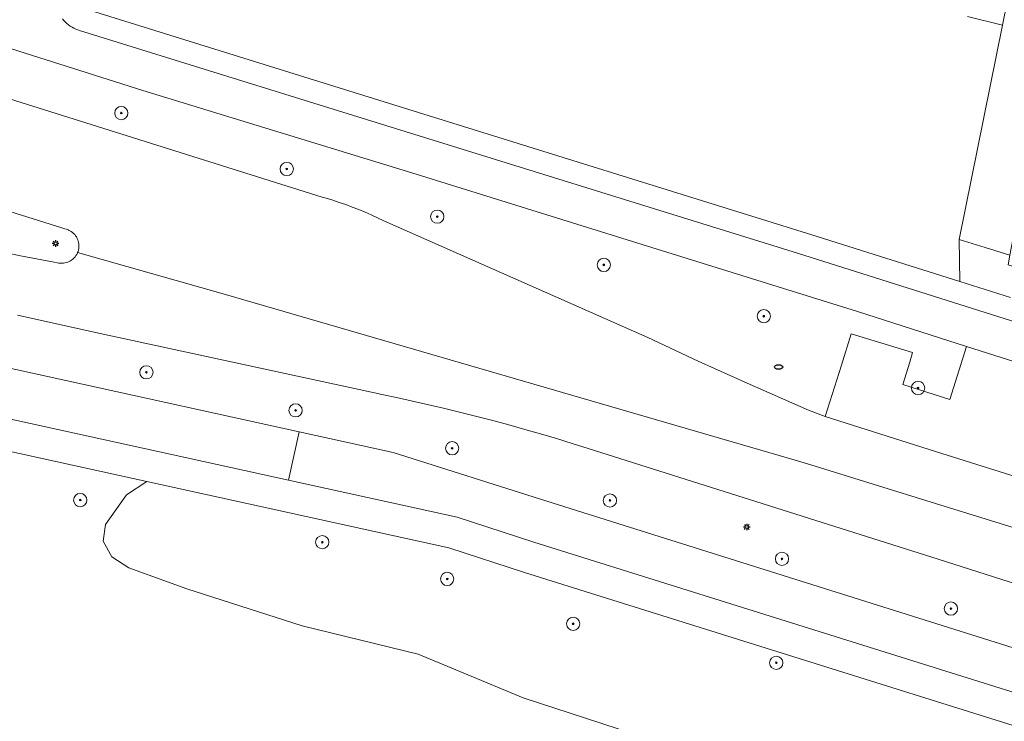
# Model space of a CAD drawing. Header units: metres. Extents: x 152610 to 160096, y 456114 to 462495.
# Tile 233 of 256: x 157037 to 157096, y 460045 to 460087. Entities that reach past the tile are written whole.
import ezdxf

# ---------------------------------------------------------------- set-up
doc = ezdxf.new("R2010")
doc.units = ezdxf.units.M
doc.header["$LTSCALE"] = 0.5
doc.layers.get('0').update_dxf_attribs({"linetype": 'CONTINUOUS'})
for name, color, linetype, lineweight in [('B-PV-GR-BEPLANTING_CULTUUR_BOSPLANTSOEN-GV', 251, 'CONTINUOUS', 18), ('B-PV-GR-BOOM-S', 251, 'CONTINUOUS', 25), ('B-PV-GW-TALUD_KRUIN-G', 251, 'CONTINUOUS', 18), ('B-PV-IE-MEUBILAIR-S', 251, 'CONTINUOUS', 25), ('B-PV-OG-TERREIN_BEGROEID-GV', 251, 'CONTINUOUS', 18), ('B-PV-OG-WEG-GV', 251, 'CONTINUOUS', 18), ('B-PV-VH-GESLOTENVERHARDING_ASFALT-GV', 251, 'CONTINUOUS', 18), ('B-PV-VH-OPENVERHARDING_TEGEL-GV', 251, 'CONTINUOUS', 18)]:
    doc.layers.add(name, color=color, linetype=linetype, lineweight=lineweight)
doc.styles.add('NLCS-ISO', font='NLCS-ISO.ttf')

# ---------------------------------------------------------------- blocks, each defined once
blk = doc.blocks.new('SIE-MEUBILAIR_PAAL_LICHTMAST-SO')
for points in [[(-0.62, 0), (-1, 0)], [(-0.71, 0.71), (-0.44, 0.44)], [(0, 1), (0, 0.62)], [(0.44, 0.44), (0.71, 0.71)], [(1, 0), (0.62, 0)], [(-0.71, -0.71), (-0.44, -0.44)], [(0, -0.62), (0, -1)], [(0.44, -0.44), (0.71, -0.71)]]:
    blk.add_lwpolyline(points)
blk.add_circle((0, 0), 0.5)
blk = doc.blocks.new('SIE-MEUBILAIR_PUT_RIOOLPUT-SO')
blk.add_ellipse((0, 0), major_axis=(1.25, 0), ratio=0.54)
blk = doc.blocks.new('SGR-BOOM_GBKN-SO')
at = {"linetype": 'ByBlock', "lineweight": 18}
h = blk.add_hatch(color=0, dxfattribs=at)
h.dxf.hatch_style = 1
edge = h.paths.add_edge_path()
edge.add_arc((0, 0), 0.25, 0, 360)
at = {"color": 0, "linetype": 'ByBlock', "lineweight": 18}
for radius in [2, 0.25]:
    blk.add_circle((0, 0), radius, dxfattribs=at)
at = {"color": 0, "linetype": 'ByBlock', "lineweight": 18, "style": 'NLCS-ISO'}
blk.add_attdef('SOORT', (2.5, 0), '', height=1.5, dxfattribs=at)

msp = doc.modelspace()

# ---------------------------------------------------------------- linework, layer by layer
at = {"layer": 'B-PV-GR-BEPLANTING_CULTUUR_BOSPLANTSOEN-GV', "flags": 128}
msp.add_lwpolyline([(157100.82, 460094.34), (157101.701, 460098.429), (157099.984, 460097.16), (157098.332, 460095.301), (157097.093, 460092.306), (157095.925, 460086.525), (157093.315, 460073.601), (157094.885, 460073.117), (157096.376, 460072.658), (157096.749, 460074.655), (157098.601, 460084.582), (157098.308, 460084.641), (157099, 460088.052), (157099.251, 460088.001)], close=True, dxfattribs=at)
for points in [[(157096.376, 460072.658), (157094.885, 460073.117), (157093.315, 460073.601), (157093.354, 460071.067), (157096.419, 460070.098)], [(157118.418, 460037.452), (157067.088, 460053.522), (157062.533, 460055.007), (157044.311, 460059.004), (157043.087, 460058.206), (157041.804, 460056.418), (157041.67, 460055.404), (157042.198, 460054.463), (157043.215, 460053.804), (157046.716, 460052.53), (157053.681, 460050.295), (157060.679, 460048.584), (157067.017, 460045.962), (157077.552, 460042.523), (157081.476, 460040.657), (157083.997, 460039.517), (157084.73, 460039.056), (157086.311, 460038.061), (157087.607, 460037.439), (157089.46, 460037.239), (157091.068, 460037.247), (157092.815, 460037.257), (157095.193, 460036.815), (157097.713, 460036.094)]]:
    msp.add_lwpolyline(points, dxfattribs=at)
at = {"layer": 'B-PV-GW-TALUD_KRUIN-G', "flags": 128}
msp.add_lwpolyline([(157203.293, 460039.532), (157160.838, 460052.723), (157160.755, 460052.316), (157143.829, 460057.988), (157143.648, 460057.101), (157096.266, 460072.067), (157096.376, 460072.658), (157094.885, 460073.117), (157093.315, 460073.601)], dxfattribs=at)
at = {"layer": 'B-PV-OG-TERREIN_BEGROEID-GV', "flags": 128}
for points in [[(157000, 460093.428), (157054.878, 460076.155), (157055.127, 460076.084), (157055.524, 460075.964), (157055.918, 460075.836), (157056.31, 460075.701), (157056.699, 460075.558), (157057.086, 460075.407), (157057.469, 460075.249), (157057.849, 460075.084), (157058.226, 460074.912), (157058.6, 460074.732), (157074.524, 460067.692), (157077.579, 460066.271), (157080.533, 460064.93), (157084.227, 460063.303), (157085.229, 460062.917), (157086.221, 460066.019), (157086.81, 460067.905), (157090.495, 460066.79), (157090.332, 460066.196), (157089.913, 460064.858), (157092.751, 460063.958), (157093.77, 460067.153), (157087.179, 460069.25), (157060.548, 460077.534), (157044.057, 460082.577), (157021.424, 460089.781)], [(157093.823, 460087.055), (157095.925, 460086.525), (157097.093, 460092.306)], [(157038.783, 460088.094), (157084.43, 460073.89), (157093.354, 460071.067), (157093.315, 460073.601), (157095.925, 460086.525), (157093.823, 460087.055)], [(156970.761, 460080.423), (156986.553, 460076.712), (156989.074, 460076.12), (157000, 460073.77), (157053.491, 460062), (157059.17, 460060.75), (157068.44, 460057.82), (157102.27, 460047.184)], [(157103.4, 460050.7), (157092.06, 460054.314), (157070.926, 460061), (157069.975, 460061.298), (157069.021, 460061.588), (157068.065, 460061.871), (157067.107, 460062.146), (157066.146, 460062.413), (157065.184, 460062.673), (157064.219, 460062.925), (157063.252, 460063.169), (157062.284, 460063.405), (157061.313, 460063.634), (157060.341, 460063.855), (157059.367, 460064.068), (157058.392, 460064.273), (157058.329, 460064.286), (157041.491, 460067.925), (157036.501, 460069.037)], [(157077.552, 460042.523), (157067.017, 460045.962), (157060.679, 460048.584), (157053.681, 460050.295), (157046.716, 460052.53), (157043.215, 460053.804), (157042.198, 460054.463), (157041.67, 460055.404), (157041.804, 460056.418), (157043.087, 460058.206), (157044.311, 460059.004), (157040.005, 460059.949), (157022.907, 460063.7), (157022.394, 460063.812), (157013.563, 460065.75), (157008.897, 460047.682), (157009.065, 460047.674), (157013.336, 460047.355), (157019.122, 460046.777), (157035.9, 460041.45)]]:
    msp.add_lwpolyline(points, dxfattribs=at)
at = {"layer": 'B-PV-OG-WEG-GV', "flags": 128}
msp.add_lwpolyline([(157035.728, 460072.819), (157036.686, 460072.622), (157037.646, 460072.433), (157038.607, 460072.252), (157038.995, 460072.181), (157039.086, 460072.17), (157039.177, 460072.167), (157039.268, 460072.172), (157039.359, 460072.186), (157039.448, 460072.207), (157039.534, 460072.235), (157039.618, 460072.271), (157039.699, 460072.315), (157039.775, 460072.365), (157039.847, 460072.422), (157039.913, 460072.484), (157039.974, 460072.553), (157040.028, 460072.626), (157040.076, 460072.704), (157040.117, 460072.786), (157040.126, 460072.806), (157040.151, 460072.871), (157040.177, 460072.958), (157040.195, 460073.048), (157040.205, 460073.138), (157040.208, 460073.23), (157040.202, 460073.321), (157040.188, 460073.411), (157040.167, 460073.5), (157040.138, 460073.587), (157040.101, 460073.67), (157040.058, 460073.751), (157040.007, 460073.827), (157039.95, 460073.898), (157039.887, 460073.964), (157039.818, 460074.025), (157039.745, 460074.079), (157039.667, 460074.126), (157039.585, 460074.167), (157039.548, 460074.182), (157000, 460086.604)], dxfattribs=at)
at = {"layer": 'B-PV-VH-GESLOTENVERHARDING_ASFALT-GV', "flags": 128}
for points in [[(157096.818, 460059.262), (157091.893, 460060.82), (157085.229, 460062.917), (157084.227, 460063.303), (157080.533, 460064.93), (157077.579, 460066.271), (157074.524, 460067.692), (157058.6, 460074.732), (157058.226, 460074.912), (157057.849, 460075.084), (157057.469, 460075.249), (157057.086, 460075.407), (157056.699, 460075.558), (157056.31, 460075.701), (157055.918, 460075.836), (157055.524, 460075.964), (157055.127, 460076.084), (157054.878, 460076.155), (157000, 460093.428), (156977.12, 460100.63), (156972.778, 460102.02)], [(157021.424, 460089.781), (157044.057, 460082.577), (157060.548, 460077.534), (157087.179, 460069.25), (157093.77, 460067.153), (157097.877, 460065.847)], [(157196.091, 460037.215), (157083.57, 460072.77), (157040.244, 460086.206), (157040.142, 460086.24), (157040.023, 460086.287), (157039.907, 460086.342), (157039.794, 460086.403), (157039.686, 460086.472), (157039.582, 460086.547), (157039.483, 460086.629), (157039.389, 460086.716), (157039.301, 460086.81), (157039.219, 460086.908)], [(157000, 460086.604), (157039.548, 460074.182), (157039.585, 460074.167), (157039.667, 460074.126), (157039.745, 460074.079), (157039.818, 460074.025), (157039.887, 460073.964), (157039.95, 460073.898), (157040.007, 460073.827), (157040.058, 460073.751), (157040.101, 460073.67), (157040.138, 460073.587), (157040.167, 460073.5), (157040.188, 460073.411), (157040.202, 460073.321), (157040.208, 460073.23), (157040.205, 460073.138), (157040.195, 460073.048), (157040.177, 460072.958), (157040.151, 460072.871), (157040.126, 460072.806), (157049.041, 460070.284), (157083.57, 460060.253), (157084.362, 460060.008), (157091.883, 460057.684), (157098.854, 460055.531)], [(157098.854, 460055.531), (157091.883, 460057.684), (157084.362, 460060.008), (157083.57, 460060.253), (157049.041, 460070.284), (157040.126, 460072.806), (157040.117, 460072.786), (157040.076, 460072.704), (157040.028, 460072.626), (157039.974, 460072.553), (157039.913, 460072.484), (157039.847, 460072.422), (157039.775, 460072.365), (157039.699, 460072.315), (157039.618, 460072.271), (157039.534, 460072.235), (157039.448, 460072.207), (157039.359, 460072.186), (157039.268, 460072.172), (157039.177, 460072.167), (157039.086, 460072.17), (157038.995, 460072.181), (157038.607, 460072.252), (157037.646, 460072.433), (157036.686, 460072.622), (157035.728, 460072.819)], [(157036.501, 460069.037), (157041.491, 460067.925), (157058.329, 460064.286), (157058.392, 460064.273), (157059.367, 460064.068), (157060.341, 460063.855), (157061.313, 460063.634), (157062.284, 460063.405), (157063.252, 460063.169), (157064.219, 460062.925), (157065.184, 460062.673), (157066.146, 460062.413), (157067.107, 460062.146), (157068.065, 460061.871), (157069.021, 460061.588), (157069.975, 460061.298), (157070.926, 460061), (157092.06, 460054.314), (157103.4, 460050.7)]]:
    msp.add_lwpolyline(points, dxfattribs=at)
for points in [[(157052.851, 460059.093), (157053.491, 460062), (157000, 460073.77), (156989.074, 460076.12), (156986.553, 460076.712), (156986.086, 460073.881), (156992.84, 460072.46), (157000, 460070.686)], [(157102.27, 460047.184), (157068.44, 460057.82), (157059.17, 460060.75), (157053.491, 460062), (157052.851, 460059.093), (157063.03, 460056.86), (157067.66, 460055.35), (157118.99, 460039.28), (157136.22, 460034.035), (157155.236, 460028.076), (157155.935, 460030.298), (157120.03, 460041.6), (157111.22, 460044.37)]]:
    msp.add_lwpolyline(points, close=True, dxfattribs=at)
at = {"layer": 'B-PV-VH-OPENVERHARDING_TEGEL-GV', "flags": 128}
for points in [[(157096.419, 460070.098), (157093.354, 460071.067), (157084.43, 460073.89), (157038.783, 460088.094)], [(157039.219, 460086.908), (157039.301, 460086.81), (157039.389, 460086.716), (157039.483, 460086.629), (157039.582, 460086.547), (157039.686, 460086.472), (157039.794, 460086.403), (157039.907, 460086.342), (157040.023, 460086.287), (157040.142, 460086.24), (157040.244, 460086.206), (157083.57, 460072.77), (157196.091, 460037.215)], [(157118.99, 460039.28), (157067.66, 460055.35), (157063.03, 460056.86), (157052.851, 460059.093), (157000, 460070.686), (156992.84, 460072.46), (156986.086, 460073.881), (156977.207, 460075.75), (156976.767, 460073.9), (156990.72, 460070.97), (157000, 460068.725), (157006.836, 460067.225), (157007.854, 460067.002), (157013.563, 460065.75), (157022.394, 460063.812), (157022.907, 460063.7), (157040.005, 460059.949), (157044.311, 460059.004), (157062.533, 460055.007), (157067.088, 460053.522), (157118.418, 460037.452)]]:
    msp.add_lwpolyline(points, dxfattribs=at)
msp.add_lwpolyline([(157085.229, 460062.917), (157091.893, 460060.82), (157096.818, 460059.262), (157098.007, 460058.89), (157098.864, 460058.616), (157098.998, 460059.035), (157098.144, 460059.304), (157098.741, 460061.114), (157096.58, 460061.805), (157097.877, 460065.847), (157093.77, 460067.153), (157092.751, 460063.958), (157089.913, 460064.858), (157090.332, 460066.196), (157090.495, 460066.79), (157086.81, 460067.905), (157086.221, 460066.019)], close=True, dxfattribs=at)

# ---------------------------------------------------------------- block references
at = {"layer": 'B-PV-GR-BOOM-S', "xscale": 0.2, "yscale": 0.2, "zscale": 0.2}
for p in [(157042.764, 460081.225), (157052.747, 460077.852), (157061.827, 460074.978), (157071.875, 460072.068), (157081.529, 460068.974), (157044.277, 460065.588), (157090.84, 460064.644), (157053.281, 460063.294), (157062.726, 460061.007), (157040.285, 460057.884), (157072.246, 460057.859), (157054.89, 460055.344), (157082.628, 460054.336), (157062.426, 460053.127), (157092.822, 460051.337), (157070.026, 460050.421), (157082.283, 460048.069)]:
    msp.add_blockref('SGR-BOOM_GBKN-SO', p, dxfattribs=at)
at = {"layer": 'B-PV-IE-MEUBILAIR-S', "xscale": 0.2, "yscale": 0.2, "zscale": 0.2}
for name, p in [('SIE-MEUBILAIR_PAAL_LICHTMAST-SO', (157038.798, 460073.367)), ('SIE-MEUBILAIR_PUT_RIOOLPUT-SO', (157082.422, 460065.908)), ('SIE-MEUBILAIR_PAAL_LICHTMAST-SO', (157080.498, 460056.259))]:
    msp.add_blockref(name, p, dxfattribs=at)

doc.saveas('drawing.dxf')
